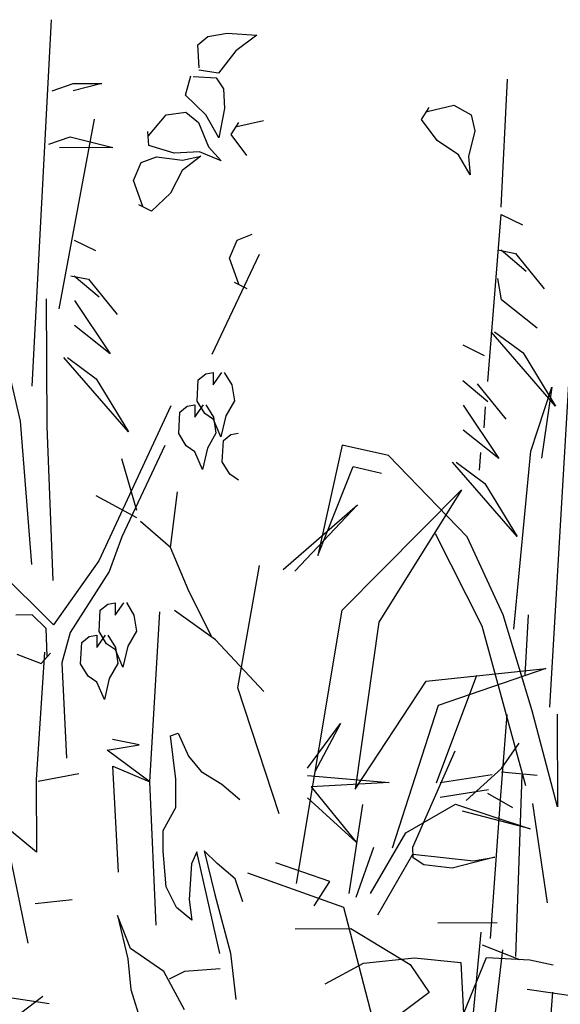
# Model space of a CAD drawing. Header units: metres. Extents: x 156019 to 158035, y 450584 to 451682.
# Tile 36 of 44: x 158033.9786 to 158034.0685, y 450743.1309 to 450743.2945. Entities that reach past the tile are written whole.
import ezdxf

# ---------------------------------------------------------------- set-up
doc = ezdxf.new("R2010")
doc.units = ezdxf.units.M

msp = doc.modelspace()

# ---------------------------------------------------------------- linework, layer by layer
for p, q in [((158033.98072, 450743.23358), (158033.98396, 450743.29445)), ((158034.00991, 450743.29167), (158034.01312, 450743.29223)), ((158034.01312, 450743.29223), (158034.01808, 450743.2919)), ((158034.00823, 450743.29026), (158034.00991, 450743.29167)), ((158034.01808, 450743.2919), (158034.01456, 450743.2893)), ((158034.0085, 450743.28646), (158034.00823, 450743.29026)), ((158034.01456, 450743.2893), (158034.0117, 450743.28556)), ((158034.0117, 450743.28556), (158034.00844, 450743.28605)), ((158034.00622, 450743.28194), (158034.0071, 450743.28512)), ((158034.0075, 450743.28501), (158034.0113, 450743.28482)), ((158034.0113, 450743.28482), (158034.01251, 450743.28299)), ((158034.05865, 450743.2633), (158034.05972, 450743.28458)), ((158033.98402, 450743.28264), (158033.98756, 450743.28384)), ((158033.98756, 450743.28384), (158033.99229, 450743.28386)), ((158033.99229, 450743.28386), (158033.98756, 450743.28266)), ((158034.01251, 450743.28299), (158034.01267, 450743.27973)), ((158034.00959, 450743.27865), (158034.00622, 450743.28194)), ((158034.00301, 450743.27864), (158034.00624, 450743.27907)), ((158034.00624, 450743.27907), (158034.00835, 450743.27736)), ((158034.01267, 450743.27973), (158034.01175, 450743.27485)), ((158034.04543, 450743.27787), (158034.0467, 450743.27985)), ((158034.04634, 450743.2792), (158034.05081, 450743.28023)), ((158034.05081, 450743.28023), (158034.05365, 450743.27863)), ((158033.98519, 450743.24643), (158033.9911, 450743.27794)), ((158034.00006, 450743.27514), (158034.00301, 450743.27864)), ((158034.01175, 450743.27485), (158034.00959, 450743.27865)), ((158034.01471, 450743.27669), (158034.01917, 450743.27773)), ((158034.04803, 450743.27438), (158034.04543, 450743.27787)), ((158034.05365, 450743.27863), (158034.0543, 450743.276)), ((158034.00012, 450743.27353), (158033.99995, 450743.27588)), ((158034.00835, 450743.27736), (158034.01005, 450743.27333)), ((158034.0138, 450743.27537), (158034.01506, 450743.27735)), ((158034.0543, 450743.276), (158034.05325, 450743.27175)), ((158033.98347, 450743.27377), (158033.98701, 450743.27497)), ((158033.98701, 450743.27497), (158033.99411, 450743.27324)), ((158034.0164, 450743.27188), (158034.0138, 450743.27537)), ((158034.05156, 450743.27201), (158034.04803, 450743.27438)), ((158033.99411, 450743.27324), (158033.98525, 450743.27319)), ((158034.0043, 450743.2723), (158034.00012, 450743.27353)), ((158034.00855, 450743.27253), (158034.0043, 450743.2723)), ((158034.01212, 450743.27103), (158034.00855, 450743.27253)), ((158034.01005, 450743.27333), (158034.01212, 450743.27103)), ((158033.99884, 450743.27073), (158034.00138, 450743.27168)), ((158034.00138, 450743.27168), (158034.00572, 450743.27112)), ((158034.00875, 450743.27176), (158034.00565, 450743.26942)), ((158034.00572, 450743.27112), (158034.00875, 450743.27176)), ((158034.05353, 450743.26867), (158034.05156, 450743.27201)), ((158034.05325, 450743.27175), (158034.05353, 450743.26867)), ((158033.99758, 450743.26772), (158033.99884, 450743.27073)), ((158034.00565, 450743.26942), (158034.00371, 450743.26564)), ((158033.99912, 450743.26341), (158033.99758, 450743.26772)), ((158034.00371, 450743.26564), (158034.00054, 450743.26265)), ((158034.00054, 450743.26265), (158033.99843, 450743.26368)), ((158034.05643, 450743.23434), (158034.05866, 450743.26212)), ((158034.05866, 450743.26212), (158034.06221, 450743.26036)), ((158033.98769, 450743.25784), (158033.99124, 450743.25609)), ((158034.0135, 450743.25484), (158034.01476, 450743.25784)), ((158034.01476, 450743.25784), (158034.0173, 450743.2588)), ((158034.05809, 450743.25621), (158034.06105, 450743.25563)), ((158034.05868, 450743.25621), (158034.06284, 450743.25269)), ((158034.01845, 450743.25546), (158034.0106, 450743.23886)), ((158034.01504, 450743.25052), (158034.0135, 450743.25484)), ((158034.06105, 450743.25563), (158034.06581, 450743.24975)), ((158034.06676, 450743.18025), (158034.07111, 450743.25472)), ((158033.98713, 450743.25193), (158033.99009, 450743.25135)), ((158033.98772, 450743.25193), (158033.99188, 450743.24841)), ((158033.99009, 450743.25135), (158033.99485, 450743.24547)), ((158034.05873, 450743.24794), (158034.05812, 450743.25148)), ((158034.01646, 450743.24977), (158034.01435, 450743.2508)), ((158033.98322, 450743.22689), (158033.98312, 450743.24807)), ((158033.98774, 450743.2478), (158033.9937, 450743.23896)), ((158034.06466, 450743.24324), (158034.05873, 450743.24794)), ((158033.9937, 450743.23896), (158033.98776, 450743.24366)), ((158034.06768, 450743.23026), (158034.05698, 450743.24261)), ((158034.05757, 450743.24262), (158034.06232, 450743.2391)), ((158034.05227, 450743.24044), (158034.05582, 450743.23869)), ((158033.9788, 450743.22775), (158033.9761, 450743.23921)), ((158033.99672, 450743.22598), (158033.98601, 450743.23833)), ((158033.9866, 450743.23834), (158033.99135, 450743.23482)), ((158034.06232, 450743.2391), (158034.06768, 450743.23026)), ((158034.00833, 450743.23462), (158034.00956, 450743.23565)), ((158034.00956, 450743.23565), (158034.0108, 450743.23587)), ((158034.0108, 450743.23587), (158034.01081, 450743.2338)), ((158034.01081, 450743.2338), (158034.01224, 450743.23587)), ((158034.01265, 450743.23587), (158034.0139, 450743.23382)), ((158033.99135, 450743.23482), (158033.99672, 450743.22598)), ((158034.00814, 450743.23111), (158034.00833, 450743.23462)), ((158034.0139, 450743.23382), (158034.01433, 450743.23114)), ((158034.0523, 450743.23453), (158034.05645, 450743.23101)), ((158034.05466, 450743.23396), (158034.05942, 450743.22807)), ((158034.06359, 450743.22278), (158034.06708, 450743.23343)), ((158034.06708, 450743.23343), (158034.06537, 450743.2216)), ((158034.00374, 450743.23031), (158033.99178, 450743.20457)), ((158034.00526, 450743.22924), (158034.00649, 450743.23027)), ((158034.00649, 450743.23027), (158034.00773, 450743.23049)), ((158034.00773, 450743.23049), (158034.00774, 450743.22842)), ((158034.00774, 450743.22842), (158034.00917, 450743.23049)), ((158034.00939, 450743.22905), (158034.00814, 450743.23111)), ((158034.00958, 450743.2305), (158034.01083, 450743.22844)), ((158034.01433, 450743.23114), (158034.0129, 450743.22866)), ((158034.05232, 450743.2304), (158034.05827, 450743.22157)), ((158034.05601, 450743.23016), (158034.05576, 450743.22665)), ((158034.00507, 450743.22573), (158034.00526, 450743.22924)), ((158034.01084, 450743.22803), (158034.00939, 450743.22905)), ((158034.01083, 450743.22844), (158034.01126, 450743.22576)), ((158034.0129, 450743.22866), (158034.01209, 450743.22514)), ((158033.98069, 450743.20394), (158033.9788, 450743.22775)), ((158033.98423, 450743.20131), (158033.98322, 450743.22689)), ((158034.01209, 450743.22514), (158034.01084, 450743.22803)), ((158034.00632, 450743.22367), (158034.00507, 450743.22573)), ((158034.01126, 450743.22576), (158034.00983, 450743.22328)), ((158034.0125, 450743.22453), (158034.01374, 450743.22556)), ((158034.01374, 450743.22556), (158034.01497, 450743.22578)), ((158034.05827, 450743.22157), (158034.05234, 450743.22626)), ((158034.00275, 450743.2237), (158033.99562, 450743.20854)), ((158034.00777, 450743.22265), (158034.00632, 450743.22367)), ((158034.01231, 450743.22102), (158034.0125, 450743.22453)), ((158034.03225, 450743.2238), (158034.0282, 450743.20546)), ((158034.03994, 450743.22207), (158034.03225, 450743.2238)), ((158034.00902, 450743.21976), (158034.00777, 450743.22265)), ((158034.00983, 450743.22328), (158034.00902, 450743.21976)), ((158034.05302, 450743.20854), (158034.03994, 450743.22207)), ((158034.05524, 450743.22258), (158034.05498, 450743.21961)), ((158034.06078, 450743.19322), (158034.06359, 450743.22278)), ((158033.99813, 450743.21291), (158033.99562, 450743.22151)), ((158034.01356, 450743.21896), (158034.01231, 450743.22102)), ((158034.0282, 450743.20546), (158034.03404, 450743.22026)), ((158034.03404, 450743.22026), (158034.03878, 450743.2191)), ((158034.0613, 450743.20858), (158034.05059, 450743.22094)), ((158034.05118, 450743.22094), (158034.05593, 450743.21742)), ((158034.01501, 450743.21794), (158034.01356, 450743.21896)), ((158034.05593, 450743.21742), (158034.0613, 450743.20858)), ((158033.99813, 450743.21168), (158033.99134, 450743.21534)), ((158034.0037, 450743.20678), (158034.00489, 450743.21602)), ((158034.03224, 450743.19635), (158034.05207, 450743.21638)), ((158034.05207, 450743.21638), (158034.03832, 450743.19436)), ((158034.02241, 450743.2031), (158034.03477, 450743.21386)), ((158034.03477, 450743.21386), (158034.02436, 450743.20287)), ((158034.0037, 450743.20678), (158033.99875, 450743.21107)), ((158034.0477, 450743.20911), (158034.05546, 450743.19378)), ((158033.99562, 450743.20854), (158033.99349, 450743.20277)), ((158034.059, 450743.19557), (158034.05302, 450743.20854)), ((158034.00682, 450743.19941), (158034.0037, 450743.20678)), ((158033.98427, 450743.19395), (158033.97363, 450743.20448)), ((158033.99178, 450743.20457), (158033.98427, 450743.19395)), ((158033.99349, 450743.20277), (158033.98706, 450743.19265)), ((158034.0149, 450743.18345), (158034.0185, 450743.20378)), ((158034.01055, 450743.19205), (158034.00682, 450743.19941)), ((158033.99204, 450743.19636), (158033.99327, 450743.19739)), ((158033.99327, 450743.19739), (158033.99451, 450743.19761)), ((158033.99451, 450743.19761), (158033.99452, 450743.19554)), ((158033.99452, 450743.19554), (158033.99595, 450743.19761)), ((158033.99637, 450743.19762), (158033.99761, 450743.19556)), ((158033.99185, 450743.19285), (158033.99204, 450743.19636)), ((158034.0003, 450743.16785), (158034.00192, 450743.1961)), ((158034.01117, 450743.19144), (158034.00437, 450743.19633)), ((158034.02467, 450743.15097), (158034.03224, 450743.19635)), ((158033.98073, 450743.19561), (158033.97802, 450743.19553)), ((158033.98304, 450743.1933), (158033.98073, 450743.19561)), ((158033.99761, 450743.19556), (158033.99804, 450743.19288)), ((158034.03832, 450743.19436), (158034.03441, 450743.16661)), ((158034.06381, 450743.17965), (158034.059, 450743.19557)), ((158034.06313, 450743.19559), (158034.06259, 450743.18555)), ((158033.98324, 450743.18872), (158033.98304, 450743.1933)), ((158033.98706, 450743.19265), (158033.98564, 450743.1876)), ((158033.9931, 450743.19079), (158033.99185, 450743.19285)), ((158033.99804, 450743.19288), (158033.99661, 450743.1904)), ((158034.05546, 450743.19378), (158034.06269, 450743.16723)), ((158033.98878, 450743.18747), (158033.98897, 450743.19098)), ((158033.98897, 450743.19098), (158033.9902, 450743.19202)), ((158033.9902, 450743.19202), (158033.99144, 450743.19223)), ((158033.99144, 450743.19223), (158033.99145, 450743.19016)), ((158033.99145, 450743.19016), (158033.99289, 450743.19223)), ((158033.99455, 450743.18977), (158033.9931, 450743.19079)), ((158033.9933, 450743.19224), (158033.99455, 450743.19018)), ((158034.01922, 450743.18286), (158034.01117, 450743.19144)), ((158033.98278, 450743.18941), (158033.98138, 450743.16826)), ((158033.9822, 450743.18749), (158033.98377, 450743.18924)), ((158033.99455, 450743.19018), (158033.99497, 450743.1875)), ((158033.9958, 450743.18689), (158033.99455, 450743.18977)), ((158033.99661, 450743.1904), (158033.9958, 450743.18689)), ((158033.97815, 450743.18906), (158033.9822, 450743.18749)), ((158033.98564, 450743.1876), (158033.98644, 450743.17176)), ((158033.99003, 450743.18541), (158033.98878, 450743.18747)), ((158033.99497, 450743.1875), (158033.99354, 450743.18502)), ((158034.04617, 450743.18458), (158034.06609, 450743.1867)), ((158034.06609, 450743.1867), (158034.04821, 450743.18055)), ((158033.99148, 450743.18439), (158033.99003, 450743.18541)), ((158033.99273, 450743.18151), (158033.99148, 450743.18439)), ((158033.99354, 450743.18502), (158033.99273, 450743.18151)), ((158034.03441, 450743.16661), (158034.04617, 450743.18458)), ((158034.04792, 450743.16771), (158034.0546, 450743.18559)), ((158034.02178, 450743.16256), (158034.0149, 450743.18345)), ((158034.04821, 450743.18055), (158034.04053, 450743.15682)), ((158034.06803, 450743.16371), (158034.06381, 450743.17965)), ((158034.05856, 450743.16485), (158034.05967, 450743.17903)), ((158034.06795, 450743.17907), (158034.06803, 450743.16371)), ((158034.02647, 450743.17012), (158034.03198, 450743.17753)), ((158034.03198, 450743.17753), (158034.02771, 450743.16951)), ((158033.9985, 450743.17402), (158033.99408, 450743.17488)), ((158034.00369, 450743.1755), (158034.00496, 450743.17593)), ((158034.00458, 450743.16827), (158034.00369, 450743.1755)), ((158034.00496, 450743.17593), (158034.00669, 450743.17211)), ((158033.99321, 450743.17311), (158033.9985, 450743.17402)), ((158034.0003, 450743.16785), (158033.99321, 450743.17311)), ((158034.044, 450743.15702), (158034.05101, 450743.17301)), ((158034.05871, 450743.17009), (158034.06165, 450743.17425)), ((158034.00669, 450743.17211), (158034.00883, 450743.16957)), ((158033.99508, 450743.15283), (158033.9941, 450743.17047)), ((158033.9941, 450743.17047), (158034.0003, 450743.16785)), ((158034.00883, 450743.16957), (158034.01225, 450743.16746)), ((158034.05283, 450743.16475), (158034.05871, 450743.17009)), ((158034.05872, 450743.1695), (158034.06463, 450743.16894)), ((158033.98138, 450743.16826), (158033.98144, 450743.15617)), ((158033.98849, 450743.16917), (158033.98173, 450743.1679)), ((158034.0013, 450743.14403), (158034.0003, 450743.16785)), ((158034.0046, 450743.16359), (158034.00458, 450743.16827)), ((158034.02648, 450743.16889), (158034.04004, 450743.16772)), ((158034.05715, 450743.16899), (158034.04853, 450743.16771)), ((158034.06209, 450743.169), (158034.06106, 450743.13886)), ((158034.01225, 450743.16746), (158034.01524, 450743.16492)), ((158034.04004, 450743.16772), (158034.02711, 450743.16704)), ((158034.02711, 450743.16704), (158034.03454, 450743.15785)), ((158034.05654, 450743.16652), (158034.04854, 450743.16525)), ((158034.03454, 450743.15785), (158034.0265, 450743.16519)), ((158034.05637, 450743.16595), (158034.06052, 450743.1636)), ((158034.0569, 450743.1418), (158034.05856, 450743.16485)), ((158033.98144, 450743.15617), (158033.97233, 450743.16368)), ((158034.00249, 450743.15975), (158034.0046, 450743.16359)), ((158034.0334, 450743.14929), (158034.03569, 450743.16407)), ((158034.04281, 450743.15938), (158034.05106, 450743.16415)), ((158034.05106, 450743.16415), (158034.0635, 450743.16007)), ((158034.0635, 450743.16007), (158034.05225, 450743.16297)), ((158034.06389, 450743.16428), (158034.06633, 450743.14775)), ((158034.00251, 450743.15634), (158034.00249, 450743.15975)), ((158034.03694, 450743.14931), (158034.04281, 450743.15938)), ((158034.01146, 450743.15426), (158034.00932, 450743.15638)), ((158034.00932, 450743.15638), (158034.01106, 450743.14915)), ((158034.03458, 450743.1487), (158034.0375, 450743.15699)), ((158034.04401, 450743.15525), (158034.044, 450743.15702)), ((158033.9769, 450743.15615), (158033.98, 450743.14106)), ((158034.00297, 450743.15039), (158034.00251, 450743.15634)), ((158034.00807, 450743.1562), (158034.0072, 450743.15424)), ((158034.01191, 450743.13935), (158034.00807, 450743.1562)), ((158034.03814, 450743.14577), (158034.044, 450743.15584)), ((158034.044, 450743.15584), (158034.05406, 450743.15471)), ((158034.04579, 450743.15408), (158034.04401, 450743.15525)), ((158034.05761, 450743.15532), (158034.05052, 450743.15351)), ((158034.05406, 450743.15471), (158034.05761, 450743.15532)), ((158034.0072, 450743.15424), (158034.00681, 450743.14828)), ((158034.01446, 450743.15172), (158034.01146, 450743.15426)), ((158034.03016, 450743.15128), (158034.02119, 450743.15441)), ((158034.05052, 450743.15351), (158034.04579, 450743.15408)), ((158034.01575, 450743.1479), (158034.01446, 450743.15172)), ((158034.03249, 450743.14696), (158034.01658, 450743.15266)), ((158034.00468, 450743.14699), (158034.00297, 450743.15039)), ((158034.02758, 450743.14723), (158034.03016, 450743.15128)), ((158033.98737, 450743.14823), (158033.98121, 450743.14759)), ((158034.00681, 450743.14828), (158034.00725, 450743.14488)), ((158034.01106, 450743.14915), (158034.01367, 450743.13938)), ((158034.00725, 450743.14488), (158034.00468, 450743.14699)), ((158034.03868, 450743.12331), (158034.03249, 450743.14696)), ((158033.99705, 450743.14014), (158033.9949, 450743.14566)), ((158033.9949, 450743.14566), (158033.99664, 450743.13844)), ((158034.02442, 450743.14345), (158034.03366, 450743.1435)), ((158034.03366, 450743.1435), (158034.04352, 450743.13749)), ((158034.05801, 450743.14443), (158034.04816, 450743.14438)), ((158034.0553, 450743.1429), (158034.05362, 450743.12517)), ((158034.00261, 450743.13634), (158033.99705, 450743.14014)), ((158034.06174, 450743.13829), (158034.05557, 450743.14072)), ((158033.99664, 450743.13844), (158033.99709, 450743.13333)), ((158034.01367, 450743.13938), (158034.01456, 450743.13172)), ((158034.03576, 450743.13774), (158034.04427, 450743.13863)), ((158034.04427, 450743.13863), (158034.05194, 450743.13782)), ((158034.05241, 450743.12931), (158034.0562, 450743.13869)), ((158034.0562, 450743.13869), (158034.06344, 450743.1383)), ((158034.05887, 450743.13996), (158034.05717, 450743.12518)), ((158034.01198, 450743.13681), (158034.00602, 450743.13636)), ((158034.02939, 450743.1343), (158034.03576, 450743.13774)), ((158034.04352, 450743.13749), (158034.04672, 450743.13288)), ((158034.05194, 450743.13782), (158034.05241, 450743.12931)), ((158034.06344, 450743.1383), (158034.06728, 450743.13747)), ((158034.00605, 450743.12997), (158034.00261, 450743.13634)), ((158034.00602, 450743.13636), (158034.00347, 450743.13507)), ((158033.98356, 450743.13098), (158033.97554, 450743.13217)), ((158033.98252, 450743.13221), (158033.97761, 450743.12849)), ((158033.99709, 450743.13333), (158033.99882, 450743.12781)), ((158034.04672, 450743.13288), (158034.04096, 450743.12852)), ((158034.07101, 450743.13218), (158034.06299, 450743.13338)), ((158034.06718, 450743.13291), (158034.06663, 450743.12523))]:
    msp.add_line(p, q)

doc.saveas('drawing.dxf')
